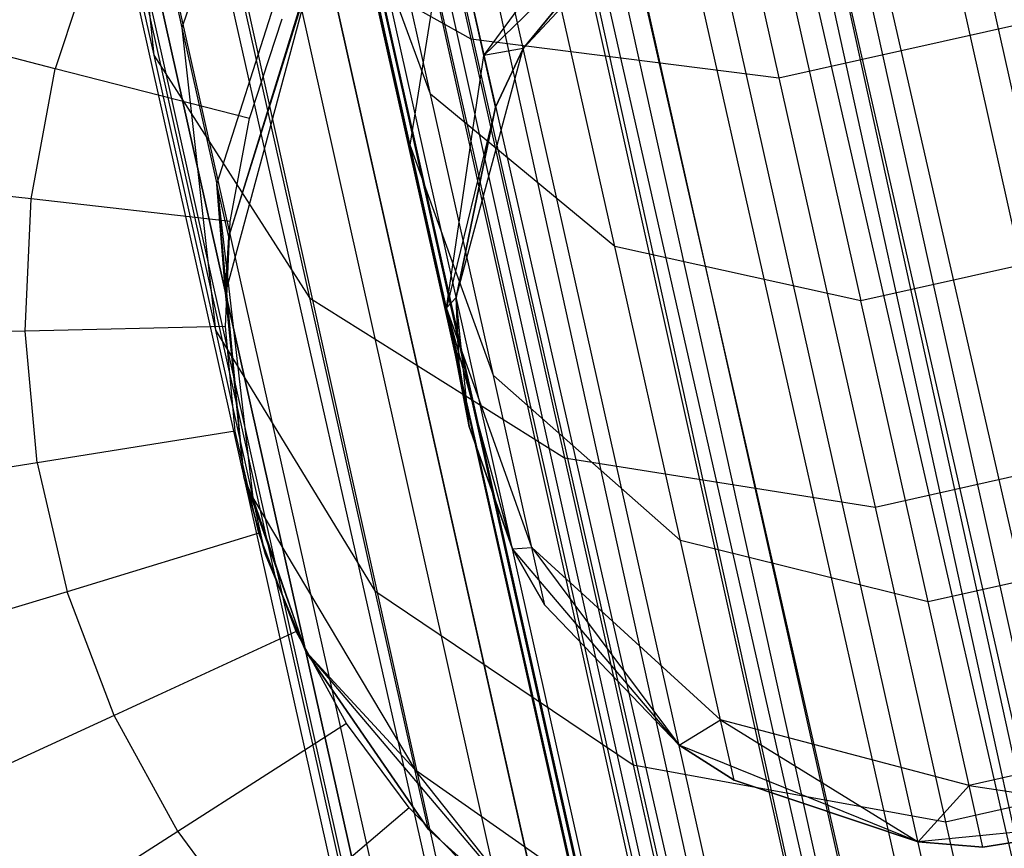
# Model space of a CAD drawing. Extents: x -38.3 to -0.1, y -39.1 to 0.
# Tile 68 of 256: x -16.816 to -16.564, y -31.34 to -31.128. Entities that reach past the tile are written whole.
import ezdxf

# ---------------------------------------------------------------- set-up
doc = ezdxf.new("R2010")
doc.units = 0
doc.header["$MEASUREMENT"] = 0
doc.layers.get('0').update_dxf_attribs({"color": 13, "linetype": 'CONTINUOUS'})

# ---------------------------------------------------------------- blocks, each defined once
blk = doc.blocks.new('ORTO_XII_A_STL')
at = {"color": 0}
for p, q in [((23.41667, 1.82436, 0.79568), (19.74329, 18.57206, 0.7914)), ((23.41667, 1.82436, 0.79568), (19.74329, 18.57206, 0.7914)), ((23.46264, 1.83465, 1.18366), (19.74329, 18.57206, 1.18223)), ((23.46264, 1.83465, 1.18366), (19.74329, 18.57206, 1.18223)), ((23.47885, 1.83827, 1.1236), (19.73635, 18.57051, 1.1236)), ((23.47885, 1.83827, 1.1236), (19.73635, 18.57051, 1.1236)), ((23.41496, 1.82398, 0.85797), (19.73635, 18.57051, 0.85002)), ((23.43046, 1.82745, 0.85302), (19.73635, 18.57051, 0.85002)), ((23.41496, 1.82398, 0.85797), (19.73635, 18.57051, 0.85002)), ((23.43046, 1.82745, 0.85302), (19.73635, 18.57051, 0.85002)), ((23.47885, 1.83827, 0.85002), (19.73635, 18.57051, 0.85002)), ((23.47885, 1.83827, 0.85002), (19.73635, 18.57051, 0.85002)), ((23.47885, 1.83827, 1.1236), (19.67245, 18.55622, 1.11565)), ((23.46264, 1.83465, 1.12461), (19.67245, 18.55622, 1.11565)), ((23.47885, 1.83827, 1.1236), (19.67245, 18.55622, 1.11565)), ((23.46264, 1.83465, 1.12461), (19.67245, 18.55622, 1.11565)), ((23.41496, 1.82398, 1.11565), (19.67245, 18.55622, 1.11565)), ((23.41496, 1.82398, 1.11565), (19.67245, 18.55622, 1.11565)), ((23.36199, 1.81213, 0.89544), (19.67245, 18.55622, 0.85797)), ((23.37347, 1.8147, 0.88367), (19.67245, 18.55622, 0.85797)), ((23.36199, 1.81213, 0.89544), (19.67245, 18.55622, 0.85797)), ((23.37347, 1.8147, 0.88367), (19.67245, 18.55622, 0.85797)), ((23.41496, 1.82398, 0.85797), (19.67245, 18.55622, 0.85797)), ((23.41496, 1.82398, 0.85797), (19.67245, 18.55622, 0.85797)), ((23.41667, 1.82436, 0.79568), (19.65202, 18.55164, 0.80275)), ((23.39452, 1.81941, 0.80275), (19.65202, 18.55164, 0.80275)), ((23.41667, 1.82436, 0.79568), (19.65202, 18.55164, 0.80275)), ((23.39452, 1.81941, 0.80275), (19.65202, 18.55164, 0.80275)), ((23.33525, 1.80615, 0.83947), (19.65202, 18.55164, 0.80275)), ((23.33525, 1.80615, 0.83947), (19.65202, 18.55164, 0.80275)), ((23.37337, 1.81468, 1.16111), (19.65202, 18.55164, 1.17087)), ((23.39452, 1.81941, 1.17087), (19.65202, 18.55164, 1.17087)), ((23.37337, 1.81468, 1.16111), (19.65202, 18.55164, 1.17087)), ((23.39452, 1.81941, 1.17087), (19.65202, 18.55164, 1.17087)), ((23.46264, 1.83465, 1.18366), (19.65202, 18.55164, 1.17087)), ((23.46264, 1.83465, 1.18366), (19.65202, 18.55164, 1.17087)), ((23.41496, 1.82398, 1.11565), (19.61948, 18.54437, 1.07819)), ((23.40015, 1.82067, 1.10882), (19.61948, 18.54437, 1.07819)), ((23.41496, 1.82398, 1.11565), (19.61948, 18.54437, 1.07819)), ((23.40015, 1.82067, 1.10882), (19.61948, 18.54437, 1.07819)), ((23.36199, 1.81213, 1.07819), (19.61948, 18.54437, 1.07819)), ((23.36199, 1.81213, 1.07819), (19.61948, 18.54437, 1.07819)), ((23.33208, 1.80544, 0.95383), (19.61948, 18.54437, 0.89544)), ((23.33691, 1.80652, 0.93795), (19.61948, 18.54437, 0.89544)), ((23.33208, 1.80544, 0.95383), (19.61948, 18.54437, 0.89544)), ((23.33691, 1.80652, 0.93795), (19.61948, 18.54437, 0.89544)), ((23.36199, 1.81213, 0.89544), (19.61948, 18.54437, 0.89544)), ((23.36199, 1.81213, 0.89544), (19.61948, 18.54437, 0.89544)), ((23.33208, 1.80544, 1.01979), (19.58567, 18.5368, 0.98681)), ((23.33208, 1.80544, 1.01979), (19.58567, 18.5368, 0.98681)), ((23.32915, 1.80479, 1.00342), (19.58567, 18.5368, 0.98681)), ((23.32915, 1.80479, 1.00342), (19.58567, 18.5368, 0.98681)), ((23.36199, 1.81213, 1.07819), (19.58957, 18.53768, 1.01979)), ((23.35197, 1.80989, 1.06509), (19.58957, 18.53768, 1.01979)), ((23.36199, 1.81213, 1.07819), (19.58957, 18.53768, 1.01979)), ((23.35197, 1.80989, 1.06509), (19.58957, 18.53768, 1.01979)), ((23.33208, 1.80544, 1.01979), (19.58957, 18.53768, 1.01979)), ((23.33208, 1.80544, 1.01979), (19.58957, 18.53768, 1.01979)), ((23.32915, 1.80479, 1.00342), (19.58957, 18.53768, 0.95383)), ((23.32915, 1.80479, 1.00342), (19.58957, 18.53768, 0.95383)), ((23.33208, 1.80544, 0.95383), (19.58957, 18.53768, 0.95383)), ((23.33208, 1.80544, 0.95383), (19.58957, 18.53768, 0.95383)), ((23.33525, 1.80615, 0.83947), (19.57635, 18.53472, 0.85627)), ((19.57635, 18.53472, 0.85627), (23.28302, 1.79447, 0.91701)), ((19.57635, 18.53472, 0.85627), (23.28302, 1.79447, 0.91701)), ((19.57635, 18.53472, 0.85627), (23.31885, 1.80249, 0.85627)), ((19.57635, 18.53472, 0.85627), (23.31885, 1.80249, 0.85627)), ((23.33525, 1.80615, 0.83947), (19.57635, 18.53472, 0.85627)), ((23.30454, 1.79929, 1.09863), (19.57635, 18.53472, 1.11735)), ((23.31885, 1.80249, 1.11735), (19.57635, 18.53472, 1.11735)), ((23.30454, 1.79929, 1.09863), (19.57635, 18.53472, 1.11735)), ((23.31885, 1.80249, 1.11735), (19.57635, 18.53472, 1.11735)), ((23.37337, 1.81468, 1.16111), (19.57635, 18.53472, 1.11735)), ((23.37337, 1.81468, 1.16111), (19.57635, 18.53472, 1.11735)), ((23.27194, 1.79199, 1.01054), (19.53362, 18.52516, 1.03392)), ((19.53362, 18.52516, 1.03392), (23.27054, 1.79168, 0.98681)), ((19.53362, 18.52516, 1.03392), (23.27054, 1.79168, 0.98681)), ((19.53362, 18.52516, 0.9397), (23.27612, 1.79293, 0.9397)), ((19.53362, 18.52516, 0.9397), (23.27612, 1.79293, 0.9397)), ((19.53362, 18.52516, 0.9397), (23.28302, 1.79447, 0.91701)), ((19.53362, 18.52516, 0.9397), (23.28302, 1.79447, 0.91701)), ((23.27612, 1.79293, 1.03392), (19.53362, 18.52516, 1.03392)), ((23.27194, 1.79199, 1.01054), (19.53362, 18.52516, 1.03392)), ((23.27612, 1.79293, 1.03392), (19.53362, 18.52516, 1.03392)), ((23.30454, 1.79929, 1.09863), (19.53362, 18.52516, 1.03392)), ((23.30454, 1.79929, 1.09863), (19.53362, 18.52516, 1.03392)), ((19.52803, 18.52391, 0.98681), (23.27054, 1.79168, 0.98681)), ((19.52803, 18.52391, 0.98681), (23.27054, 1.79168, 0.98681)), ((21.85937, 8.47257, 1.90911), (21.88919, 8.33926, 2.06905)), ((21.85937, 8.47257, 1.90911), (21.88919, 8.33926, 2.06905)), ((21.93749, 8.46591, 1.88557), (21.96804, 8.3293, 2.04948)), ((21.93749, 8.46591, 1.88557), (21.96804, 8.3293, 2.04948)), ((21.78656, 8.43128, 2.15056), (21.80807, 8.33513, 2.31134)), ((21.78656, 8.43128, 2.15056), (21.80807, 8.33513, 2.31134)), ((21.87889, 8.32514, 2.2985), (21.85687, 8.42355, 2.13393)), ((21.87889, 8.32514, 2.2985), (21.85687, 8.42355, 2.13393)), ((21.8405, 8.41685, 2.53261), (21.81527, 8.34213, 2.51071)), ((21.8405, 8.41685, 2.53261), (21.81527, 8.34213, 2.51071)), ((21.80059, 8.40778, 2.3483), (21.81527, 8.34213, 2.51071)), ((21.80059, 8.40778, 2.3483), (21.81527, 8.34213, 2.51071)), ((21.80059, 8.40778, 2.3483), (21.80807, 8.33513, 2.31134)), ((21.80059, 8.40778, 2.3483), (21.80807, 8.33513, 2.31134)), ((21.8925, 8.33501, 2.68437), (21.93125, 8.38794, 2.69121)), ((21.8925, 8.33501, 2.68437), (21.93125, 8.38794, 2.69121)), ((21.92601, 8.28612, 2.27385), (21.90302, 8.38888, 2.10203)), ((21.92601, 8.28612, 2.27385), (21.90302, 8.38888, 2.10203)), ((21.90262, 8.33678, 4.60048), (21.94741, 8.38519, 4.60048)), ((21.90262, 8.33678, 4.60048), (21.94741, 8.38519, 4.60048)), ((21.87366, 8.31209, 2.49704), (21.8584, 8.38033, 2.32822)), ((21.87889, 8.32514, 2.2985), (21.8584, 8.38033, 2.32822)), ((21.87366, 8.31209, 2.49704), (21.8584, 8.38033, 2.32822)), ((21.87889, 8.32514, 2.2985), (21.8584, 8.38033, 2.32822)), ((21.82423, 8.30208, 2.68164), (21.84888, 8.37934, 2.69273)), ((21.82423, 8.30208, 2.68164), (21.84888, 8.37934, 2.69273)), ((21.82499, 8.37533, 2.1048), (21.84789, 8.27296, 2.276)), ((21.82499, 8.37533, 2.1048), (21.84789, 8.27296, 2.276)), ((21.82499, 8.37533, 2.1048), (21.88919, 8.33926, 2.06905)), ((21.82499, 8.37533, 2.1048), (21.88919, 8.33926, 2.06905)), ((21.93409, 8.37521, 2.85689), (21.8925, 8.33501, 2.68437)), ((21.93409, 8.37521, 2.85689), (21.8925, 8.33501, 2.68437)), ((21.93409, 8.37521, 2.85689), (21.90262, 8.33678, 2.85689)), ((21.90262, 8.33678, 4.60048), (21.93409, 8.37521, 2.85689)), ((21.93409, 8.37521, 2.85689), (21.90262, 8.33678, 2.85689)), ((21.90262, 8.33678, 4.60048), (21.93409, 8.37521, 2.85689)), ((21.96543, 8.37743, 2.08401), (21.98896, 8.27222, 2.25994)), ((21.96543, 8.37743, 2.08401), (21.98896, 8.27222, 2.25994)), ((21.87366, 8.31209, 2.49704), (21.88368, 8.37443, 2.5161)), ((21.87366, 8.31209, 2.49704), (21.88368, 8.37443, 2.5161)), ((21.8925, 8.33501, 2.68437), (21.88368, 8.37443, 2.5161)), ((21.8925, 8.33501, 2.68437), (21.88368, 8.37443, 2.5161)), ((21.85093, 8.36535, 4.60048), (21.82641, 8.27438, 4.60048)), ((21.85093, 8.36535, 4.60048), (21.82641, 8.27438, 4.60048)), ((21.82724, 8.28862, 2.85689), (21.85171, 8.36673, 2.85689)), ((21.82724, 8.28862, 2.85689), (21.85171, 8.36673, 2.85689)), ((21.82724, 8.28862, 2.85689), (21.85093, 8.36535, 4.60048)), ((21.82724, 8.28862, 2.85689), (21.85093, 8.36535, 4.60048)), ((21.79344, 8.36377, 16.98232), (21.78283, 8.33161, 16.98232)), ((21.79344, 8.36377, 16.98232), (21.78283, 8.33161, 16.98232)), ((21.96804, 8.3293, 2.04948), (22.04792, 8.34717, 2.04948)), ((21.96804, 8.3293, 2.04948), (22.04792, 8.34717, 2.04948)), ((21.78283, 8.33161, 16.98232), (21.73467, 8.34393, 16.969)), ((21.78283, 8.33161, 16.98232), (21.73467, 8.34393, 16.969)), ((21.83251, 8.3189, 16.98681), (21.84093, 8.34442, 16.98681)), ((21.83251, 8.3189, 16.98681), (21.84093, 8.34442, 16.98681)), ((21.81527, 8.34213, 2.51071), (21.82423, 8.30208, 2.68164)), ((21.81527, 8.34213, 2.51071), (21.82423, 8.30208, 2.68164)), ((21.81527, 8.34213, 2.51071), (21.82382, 8.26471, 2.48555)), ((21.81527, 8.34213, 2.51071), (21.82382, 8.26471, 2.48555)), ((21.88919, 8.33926, 2.06905), (21.91318, 8.23202, 2.24838)), ((21.88919, 8.33926, 2.06905), (21.91318, 8.23202, 2.24838)), ((21.88919, 8.33926, 2.06905), (21.96804, 8.3293, 2.04948)), ((21.88919, 8.33926, 2.06905), (21.96804, 8.3293, 2.04948)), ((21.80807, 8.33513, 2.31134), (21.82382, 8.26471, 2.48555)), ((21.80807, 8.33513, 2.31134), (21.82382, 8.26471, 2.48555)), ((21.80807, 8.33513, 2.31134), (21.84789, 8.27296, 2.276)), ((21.80807, 8.33513, 2.31134), (21.84789, 8.27296, 2.276)), ((21.88297, 8.27046, 2.67472), (21.8925, 8.33501, 2.68437)), ((21.88297, 8.27046, 2.67472), (21.8925, 8.33501, 2.68437)), ((21.88546, 8.2731, 4.60048), (21.90262, 8.33678, 4.60048)), ((21.88546, 8.2731, 4.60048), (21.90262, 8.33678, 4.60048)), ((21.90262, 8.33678, 2.85689), (21.8925, 8.33501, 2.68437)), ((21.90262, 8.33678, 2.85689), (21.8925, 8.33501, 2.68437)), ((21.89546, 8.32176, 2.85689), (21.8925, 8.33501, 2.68437)), ((21.89546, 8.32176, 2.85689), (21.8925, 8.33501, 2.68437)), ((21.90262, 8.33678, 2.85689), (21.89546, 8.32176, 2.85689)), ((21.89546, 8.32176, 2.85689), (21.90262, 8.33678, 4.60048)), ((21.89546, 8.32176, 2.85689), (21.90262, 8.33678, 4.60048)), ((21.90262, 8.33678, 2.85689), (21.89546, 8.32176, 2.85689)), ((21.90262, 8.33678, 2.85689), (21.90262, 8.33678, 4.60048)), ((21.90262, 8.33678, 2.85689), (21.90262, 8.33678, 4.60048)), ((21.7767, 8.2983, 16.98232), (21.78283, 8.33161, 16.98232)), ((21.7767, 8.2983, 16.98232), (21.78283, 8.33161, 16.98232)), ((21.83251, 8.3189, 16.98681), (21.78283, 8.33161, 16.98232)), ((21.83251, 8.3189, 16.98681), (21.78283, 8.33161, 16.98232)), ((21.96804, 8.3293, 2.04948), (21.99262, 8.21939, 2.23326)), ((21.96804, 8.3293, 2.04948), (21.99262, 8.21939, 2.23326)), ((21.89501, 8.25306, 2.47681), (21.87889, 8.32514, 2.2985)), ((21.92601, 8.28612, 2.27385), (21.87889, 8.32514, 2.2985)), ((21.89501, 8.25306, 2.47681), (21.87889, 8.32514, 2.2985)), ((21.92601, 8.28612, 2.27385), (21.87889, 8.32514, 2.2985)), ((21.89546, 8.32176, 2.85689), (21.88297, 8.27046, 2.67472)), ((21.89546, 8.32176, 2.85689), (21.88297, 8.27046, 2.67472)), ((21.89546, 8.32176, 2.85689), (21.88546, 8.2731, 2.85689)), ((21.88546, 8.2731, 4.60048), (21.89546, 8.32176, 2.85689)), ((21.89546, 8.32176, 2.85689), (21.88546, 8.2731, 2.85689)), ((21.88546, 8.2731, 4.60048), (21.89546, 8.32176, 2.85689)), ((21.82764, 8.29248, 16.98681), (21.83251, 8.3189, 16.98681)), ((21.82764, 8.29248, 16.98681), (21.83251, 8.3189, 16.98681)), ((21.88297, 8.27046, 2.67472), (21.87366, 8.31209, 2.49704)), ((21.89501, 8.25306, 2.47681), (21.87366, 8.31209, 2.49704)), ((21.88297, 8.27046, 2.67472), (21.87366, 8.31209, 2.49704)), ((21.89501, 8.25306, 2.47681), (21.87366, 8.31209, 2.49704)), ((21.7767, 8.2983, 16.98232), (21.7273, 8.30395, 16.969)), ((21.7767, 8.2983, 16.98232), (21.7273, 8.30395, 16.969)), ((21.82423, 8.30208, 2.68164), (21.83343, 8.22175, 2.66891)), ((21.83111, 8.22715, 2.85689), (21.82423, 8.30208, 2.68164)), ((21.82423, 8.30208, 2.68164), (21.83343, 8.22175, 2.66891)), ((21.82641, 8.27438, 2.85689), (21.82423, 8.30208, 2.68164)), ((21.83111, 8.22715, 2.85689), (21.82423, 8.30208, 2.68164)), ((21.82641, 8.27438, 2.85689), (21.82423, 8.30208, 2.68164)), ((21.82724, 8.28862, 2.85689), (21.82423, 8.30208, 2.68164)), ((21.82724, 8.28862, 2.85689), (21.82423, 8.30208, 2.68164)), ((21.77516, 8.26447, 16.98232), (21.7767, 8.2983, 16.98232)), ((21.77516, 8.26447, 16.98232), (21.7767, 8.2983, 16.98232)), ((21.82764, 8.29248, 16.98681), (21.7767, 8.2983, 16.98232)), ((21.82764, 8.29248, 16.98681), (21.7767, 8.2983, 16.98232)), ((21.82642, 8.26564, 16.98681), (21.82764, 8.29248, 16.98681)), ((21.82642, 8.26564, 16.98681), (21.82764, 8.29248, 16.98681)), ((21.82641, 8.27438, 2.85689), (21.82724, 8.28862, 2.85689)), ((21.82724, 8.28862, 2.85689), (21.82641, 8.27438, 4.60048)), ((21.82724, 8.28862, 2.85689), (21.82641, 8.27438, 4.60048)), ((21.82641, 8.27438, 2.85689), (21.82724, 8.28862, 2.85689)), ((21.94284, 8.21086, 2.46004), (21.92601, 8.28612, 2.27385)), ((21.98896, 8.27222, 2.25994), (21.92601, 8.28612, 2.27385)), ((21.94284, 8.21086, 2.46004), (21.92601, 8.28612, 2.27385)), ((21.98896, 8.27222, 2.25994), (21.92601, 8.28612, 2.27385)), ((22.05332, 8.28661, 2.25994), (21.98896, 8.27222, 2.25994)), ((22.05332, 8.28661, 2.25994), (21.98896, 8.27222, 2.25994)), ((21.82641, 8.27438, 4.60048), (21.83111, 8.22715, 4.60048)), ((21.83111, 8.22715, 2.85689), (21.82641, 8.27438, 2.85689)), ((21.82641, 8.27438, 2.85689), (21.82641, 8.27438, 4.60048)), ((21.82641, 8.27438, 2.85689), (21.82641, 8.27438, 4.60048)), ((21.83111, 8.22715, 2.85689), (21.82641, 8.27438, 2.85689)), ((21.82641, 8.27438, 4.60048), (21.83111, 8.22715, 4.60048)), ((21.84789, 8.27296, 2.276), (21.86466, 8.19797, 2.46149)), ((21.84789, 8.27296, 2.276), (21.86466, 8.19797, 2.46149)), ((21.84789, 8.27296, 2.276), (21.91318, 8.23202, 2.24838)), ((21.84789, 8.27296, 2.276), (21.91318, 8.23202, 2.24838)), ((21.88546, 8.2731, 2.85689), (21.88297, 8.27046, 2.67472)), ((21.88546, 8.2731, 2.85689), (21.88297, 8.27046, 2.67472)), ((21.88874, 8.24004, 4.60048), (21.88546, 8.2731, 4.60048)), ((21.88546, 8.2731, 2.85689), (21.8861, 8.25647, 2.85689)), ((21.8861, 8.25647, 2.85689), (21.88546, 8.2731, 4.60048)), ((21.88874, 8.24004, 4.60048), (21.88546, 8.2731, 4.60048)), ((21.8861, 8.25647, 2.85689), (21.88546, 8.2731, 4.60048)), ((21.88546, 8.2731, 2.85689), (21.8861, 8.25647, 2.85689)), ((21.88546, 8.2731, 2.85689), (21.88546, 8.2731, 4.60048)), ((21.88546, 8.2731, 2.85689), (21.88546, 8.2731, 4.60048)), ((22.00619, 8.19516, 2.45056), (21.98896, 8.27222, 2.25994)), ((22.00619, 8.19516, 2.45056), (21.98896, 8.27222, 2.25994)), ((21.88874, 8.24004, 2.85689), (21.88297, 8.27046, 2.67472)), ((21.88297, 8.27046, 2.67472), (21.8861, 8.25647, 2.85689)), ((21.88874, 8.24004, 2.85689), (21.88297, 8.27046, 2.67472)), ((21.89985, 8.20874, 2.85689), (21.88297, 8.27046, 2.67472)), ((21.89985, 8.20874, 2.85689), (21.88297, 8.27046, 2.67472)), ((21.90484, 8.20909, 2.66448), (21.88297, 8.27046, 2.67472)), ((21.88297, 8.27046, 2.67472), (21.8861, 8.25647, 2.85689)), ((21.90484, 8.20909, 2.66448), (21.88297, 8.27046, 2.67472)), ((21.77516, 8.26447, 16.98232), (21.72545, 8.26334, 16.969)), ((21.77516, 8.26447, 16.98232), (21.72545, 8.26334, 16.969)), ((21.82642, 8.26564, 16.98681), (21.77516, 8.26447, 16.98232)), ((21.82642, 8.26564, 16.98681), (21.77516, 8.26447, 16.98232)), ((21.77824, 8.23075, 16.98232), (21.77516, 8.26447, 16.98232)), ((21.77824, 8.23075, 16.98232), (21.77516, 8.26447, 16.98232)), ((21.82382, 8.26471, 2.48555), (21.83343, 8.22175, 2.66891)), ((21.82382, 8.26471, 2.48555), (21.83343, 8.22175, 2.66891)), ((21.82382, 8.26471, 2.48555), (21.86466, 8.19797, 2.46149)), ((21.82382, 8.26471, 2.48555), (21.86466, 8.19797, 2.46149)), ((21.82886, 8.23889, 16.98681), (21.82642, 8.26564, 16.98681)), ((21.82886, 8.23889, 16.98681), (21.82642, 8.26564, 16.98681)), ((21.8861, 8.25647, 2.85689), (21.88874, 8.24004, 2.85689)), ((21.88874, 8.24004, 4.60048), (21.8861, 8.25647, 2.85689)), ((21.8861, 8.25647, 2.85689), (21.88874, 8.24004, 2.85689)), ((21.88874, 8.24004, 4.60048), (21.8861, 8.25647, 2.85689)), ((21.90484, 8.20909, 2.66448), (21.89501, 8.25306, 2.47681)), ((21.94284, 8.21086, 2.46004), (21.89501, 8.25306, 2.47681)), ((21.90484, 8.20909, 2.66448), (21.89501, 8.25306, 2.47681)), ((21.94284, 8.21086, 2.46004), (21.89501, 8.25306, 2.47681)), ((21.89985, 8.20874, 4.60048), (21.88874, 8.24004, 4.60048)), ((21.88874, 8.24004, 2.85689), (21.89985, 8.20874, 2.85689)), ((21.88874, 8.24004, 2.85689), (21.89985, 8.20874, 2.85689)), ((21.88874, 8.24004, 2.85689), (21.88874, 8.24004, 4.60048)), ((21.89985, 8.20874, 4.60048), (21.88874, 8.24004, 4.60048)), ((21.88874, 8.24004, 2.85689), (21.88874, 8.24004, 4.60048)), ((21.82886, 8.23889, 16.98681), (21.77824, 8.23075, 16.98232)), ((21.82886, 8.23889, 16.98681), (21.77824, 8.23075, 16.98232)), ((21.83493, 8.21271, 16.98681), (21.82886, 8.23889, 16.98681)), ((21.83493, 8.21271, 16.98681), (21.82886, 8.23889, 16.98681)), ((21.99262, 8.21939, 2.23326), (22.07251, 8.23726, 2.23326)), ((21.99262, 8.21939, 2.23326), (22.07251, 8.23726, 2.23326)), ((21.91318, 8.23202, 2.24838), (21.93074, 8.15347, 2.4427)), ((21.91318, 8.23202, 2.24838), (21.93074, 8.15347, 2.4427)), ((21.91318, 8.23202, 2.24838), (21.99262, 8.21939, 2.23326)), ((21.91318, 8.23202, 2.24838), (21.99262, 8.21939, 2.23326)), ((21.77824, 8.23075, 16.98232), (21.72915, 8.22286, 16.969)), ((21.77824, 8.23075, 16.98232), (21.72915, 8.22286, 16.969)), ((21.77824, 8.23075, 16.98232), (21.78588, 8.19776, 16.98232)), ((21.77824, 8.23075, 16.98232), (21.78588, 8.19776, 16.98232)), ((21.83111, 8.22715, 4.60048), (21.84698, 8.18243, 4.60048)), ((21.83343, 8.22175, 2.66891), (21.83111, 8.22715, 2.85689)), ((21.83666, 8.20731, 2.85689), (21.83111, 8.22715, 2.85689)), ((21.83343, 8.22175, 2.66891), (21.83111, 8.22715, 2.85689)), ((21.83111, 8.22715, 4.60048), (21.83666, 8.20731, 2.85689)), ((21.83111, 8.22715, 4.60048), (21.84698, 8.18243, 4.60048)), ((21.83111, 8.22715, 2.85689), (21.83111, 8.22715, 4.60048)), ((21.83111, 8.22715, 2.85689), (21.83111, 8.22715, 4.60048)), ((21.83666, 8.20731, 2.85689), (21.83111, 8.22715, 2.85689)), ((21.83111, 8.22715, 4.60048), (21.83666, 8.20731, 2.85689)), ((21.84698, 8.18243, 2.85689), (21.83343, 8.22175, 2.66891)), ((21.83343, 8.22175, 2.66891), (21.8749, 8.15223, 2.65673)), ((21.84698, 8.18243, 2.85689), (21.83343, 8.22175, 2.66891)), ((21.83666, 8.20731, 2.85689), (21.83343, 8.22175, 2.66891)), ((21.83666, 8.20731, 2.85689), (21.83343, 8.22175, 2.66891)), ((21.83343, 8.22175, 2.66891), (21.8749, 8.15223, 2.65673)), ((21.99262, 8.21939, 2.23326), (22.01063, 8.13889, 2.43241)), ((21.99262, 8.21939, 2.23326), (22.01063, 8.13889, 2.43241)), ((21.83493, 8.21271, 16.98681), (21.78588, 8.19776, 16.98232)), ((21.83493, 8.21271, 16.98681), (21.78588, 8.19776, 16.98232)), ((21.8445, 8.18761, 16.98681), (21.83493, 8.21271, 16.98681)), ((21.8445, 8.18761, 16.98681), (21.83493, 8.21271, 16.98681)), ((21.89985, 8.20874, 2.85689), (21.90484, 8.20909, 2.66448)), ((21.89985, 8.20874, 2.85689), (21.90484, 8.20909, 2.66448)), ((21.90484, 8.20909, 2.66448), (21.94251, 8.15844, 2.85689)), ((21.95311, 8.16495, 2.65599), (21.90484, 8.20909, 2.66448)), ((21.90815, 8.19431, 2.85689), (21.90484, 8.20909, 2.66448)), ((21.90815, 8.19431, 2.85689), (21.90484, 8.20909, 2.66448)), ((21.90484, 8.20909, 2.66448), (21.94251, 8.15844, 2.85689)), ((21.95311, 8.16495, 2.65599), (21.90484, 8.20909, 2.66448)), ((21.95311, 8.16495, 2.65599), (21.94284, 8.21086, 2.46004)), ((22.00619, 8.19516, 2.45056), (21.94284, 8.21086, 2.46004)), ((21.95311, 8.16495, 2.65599), (21.94284, 8.21086, 2.46004)), ((22.00619, 8.19516, 2.45056), (21.94284, 8.21086, 2.46004)), ((22.07056, 8.20956, 2.45056), (22.00619, 8.19516, 2.45056)), ((22.07056, 8.20956, 2.45056), (22.00619, 8.19516, 2.45056)), ((21.84698, 8.18243, 2.85689), (21.83666, 8.20731, 2.85689)), ((21.83666, 8.20731, 2.85689), (21.84698, 8.18243, 4.60048)), ((21.83666, 8.20731, 2.85689), (21.84698, 8.18243, 4.60048)), ((21.84698, 8.18243, 2.85689), (21.83666, 8.20731, 2.85689)), ((21.94251, 8.15844, 4.60048), (21.89985, 8.20874, 4.60048)), ((21.89985, 8.20874, 2.85689), (21.90815, 8.19431, 2.85689)), ((21.90815, 8.19431, 2.85689), (21.89985, 8.20874, 4.60048)), ((21.94251, 8.15844, 4.60048), (21.89985, 8.20874, 4.60048)), ((21.90815, 8.19431, 2.85689), (21.89985, 8.20874, 4.60048)), ((21.89985, 8.20874, 2.85689), (21.90815, 8.19431, 2.85689)), ((21.89985, 8.20874, 2.85689), (21.89985, 8.20874, 4.60048)), ((21.89985, 8.20874, 2.85689), (21.89985, 8.20874, 4.60048)), ((21.78588, 8.19776, 16.98232), (21.73832, 8.18326, 16.969)), ((21.78588, 8.19776, 16.98232), (21.73832, 8.18326, 16.969)), ((21.79794, 8.16611, 16.98232), (21.78588, 8.19776, 16.98232)), ((21.79794, 8.16611, 16.98232), (21.78588, 8.19776, 16.98232)), ((21.86466, 8.19797, 2.46149), (21.8749, 8.15223, 2.65673)), ((21.86466, 8.19797, 2.46149), (21.8749, 8.15223, 2.65673)), ((21.86466, 8.19797, 2.46149), (21.93074, 8.15347, 2.4427)), ((21.86466, 8.19797, 2.46149), (21.93074, 8.15347, 2.4427)), ((21.90815, 8.19431, 2.85689), (21.94251, 8.15844, 2.85689)), ((21.94251, 8.15844, 4.60048), (21.90815, 8.19431, 2.85689)), ((21.90815, 8.19431, 2.85689), (21.94251, 8.15844, 2.85689)), ((21.94251, 8.15844, 4.60048), (21.90815, 8.19431, 2.85689)), ((22.01671, 8.14816, 2.65119), (22.00619, 8.19516, 2.45056)), ((22.01671, 8.14816, 2.65119), (22.00619, 8.19516, 2.45056)), ((21.8445, 8.18761, 16.98681), (21.79794, 8.16611, 16.98232)), ((21.8445, 8.18761, 16.98681), (21.79794, 8.16611, 16.98232)), ((21.8574, 8.16404, 16.98681), (21.8445, 8.18761, 16.98681)), ((21.8574, 8.16404, 16.98681), (21.8445, 8.18761, 16.98681)), ((21.84698, 8.18243, 4.60048), (21.90792, 8.11057, 4.60048)), ((21.8749, 8.15223, 2.65673), (21.84698, 8.18243, 2.85689)), ((21.87834, 8.13686, 2.85689), (21.84698, 8.18243, 2.85689)), ((21.8749, 8.15223, 2.65673), (21.84698, 8.18243, 2.85689)), ((21.84698, 8.18243, 4.60048), (21.87834, 8.13686, 2.85689)), ((21.84698, 8.18243, 4.60048), (21.90792, 8.11057, 4.60048)), ((21.84698, 8.18243, 2.85689), (21.84698, 8.18243, 4.60048)), ((21.84698, 8.18243, 2.85689), (21.84698, 8.18243, 4.60048)), ((21.87834, 8.13686, 2.85689), (21.84698, 8.18243, 2.85689)), ((21.84698, 8.18243, 4.60048), (21.87834, 8.13686, 2.85689)), ((21.79794, 8.16611, 16.98232), (21.75281, 8.14527, 16.969)), ((21.79794, 8.16611, 16.98232), (21.75281, 8.14527, 16.969)), ((21.81421, 8.13641, 16.98232), (21.79794, 8.16611, 16.98232)), ((21.81421, 8.13641, 16.98232), (21.79794, 8.16611, 16.98232)), ((21.8574, 8.16404, 16.98681), (21.81421, 8.13641, 16.98232)), ((21.8574, 8.16404, 16.98681), (21.81421, 8.13641, 16.98232)), ((21.87339, 8.14245, 16.98681), (21.8574, 8.16404, 16.98681)), ((21.87339, 8.14245, 16.98681), (21.8574, 8.16404, 16.98681)), ((21.94251, 8.15844, 2.85689), (21.95311, 8.16495, 2.65599)), ((21.94251, 8.15844, 2.85689), (21.95311, 8.16495, 2.65599)), ((21.95311, 8.16495, 2.65599), (22.00366, 8.13372, 2.85689)), ((22.01671, 8.14816, 2.65119), (21.95311, 8.16495, 2.65599)), ((21.95656, 8.14952, 2.85689), (21.95311, 8.16495, 2.65599)), ((21.95656, 8.14952, 2.85689), (21.95311, 8.16495, 2.65599)), ((21.95311, 8.16495, 2.65599), (22.00366, 8.13372, 2.85689)), ((22.01671, 8.14816, 2.65119), (21.95311, 8.16495, 2.65599)), ((22.08107, 8.16255, 2.65119), (22.01671, 8.14816, 2.65119)), ((22.08107, 8.16255, 2.65119), (22.01671, 8.14816, 2.65119)), ((22.00366, 8.13372, 4.60048), (21.94251, 8.15844, 4.60048)), ((21.94251, 8.15844, 2.85689), (21.95656, 8.14952, 2.85689)), ((21.95656, 8.14952, 2.85689), (21.94251, 8.15844, 4.60048)), ((22.00366, 8.13372, 4.60048), (21.94251, 8.15844, 4.60048)), ((21.95656, 8.14952, 2.85689), (21.94251, 8.15844, 4.60048)), ((21.94251, 8.15844, 2.85689), (21.95656, 8.14952, 2.85689)), ((21.94251, 8.15844, 2.85689), (21.94251, 8.15844, 4.60048)), ((21.94251, 8.15844, 2.85689), (21.94251, 8.15844, 4.60048)), ((22.01063, 8.13889, 2.43241), (22.09051, 8.15676, 2.43241)), ((22.01063, 8.13889, 2.43241), (22.09051, 8.15676, 2.43241)), ((21.93074, 8.15347, 2.4427), (21.94146, 8.10556, 2.64721)), ((21.93074, 8.15347, 2.4427), (21.94146, 8.10556, 2.64721)), ((21.93074, 8.15347, 2.4427), (22.01063, 8.13889, 2.43241)), ((21.93074, 8.15347, 2.4427), (22.01063, 8.13889, 2.43241)), ((21.90792, 8.11057, 2.85689), (21.8749, 8.15223, 2.65673)), ((21.8749, 8.15223, 2.65673), (21.94146, 8.10556, 2.64721)), ((21.90792, 8.11057, 2.85689), (21.8749, 8.15223, 2.65673)), ((21.87834, 8.13686, 2.85689), (21.8749, 8.15223, 2.65673)), ((21.87834, 8.13686, 2.85689), (21.8749, 8.15223, 2.65673)), ((21.8749, 8.15223, 2.65673), (21.94146, 8.10556, 2.64721)), ((21.95656, 8.14952, 2.85689), (22.00366, 8.13372, 2.85689)), ((22.00366, 8.13372, 4.60048), (21.95656, 8.14952, 2.85689)), ((21.95656, 8.14952, 2.85689), (22.00366, 8.13372, 2.85689)), ((22.00366, 8.13372, 4.60048), (21.95656, 8.14952, 2.85689)), ((22.00366, 8.13372, 2.85689), (22.01671, 8.14816, 2.65119)), ((22.00366, 8.13372, 2.85689), (22.01671, 8.14816, 2.65119)), ((22.01671, 8.14816, 2.65119), (22.06928, 8.14026, 2.85689)), ((22.02024, 8.13236, 2.85689), (22.01671, 8.14816, 2.65119)), ((22.02024, 8.13236, 2.85689), (22.01671, 8.14816, 2.65119)), ((22.01671, 8.14816, 2.65119), (22.06928, 8.14026, 2.85689)), ((21.87339, 8.14245, 16.98681), (21.83436, 8.10919, 16.98232)), ((21.87339, 8.14245, 16.98681), (21.83436, 8.10919, 16.98232)), ((21.89217, 8.12324, 16.98681), (21.87339, 8.14245, 16.98681)), ((21.89217, 8.12324, 16.98681), (21.87339, 8.14245, 16.98681)), ((22.06928, 8.14026, 4.60048), (22.00366, 8.13372, 4.60048)), ((22.06928, 8.14026, 4.60048), (22.00366, 8.13372, 4.60048)), ((22.01063, 8.13889, 2.43241), (22.02161, 8.08979, 2.642)), ((22.01063, 8.13889, 2.43241), (22.02161, 8.08979, 2.642)), ((22.02024, 8.13236, 2.85689), (22.06928, 8.14026, 2.85689)), ((22.06928, 8.14026, 4.60048), (22.02024, 8.13236, 2.85689)), ((22.02024, 8.13236, 2.85689), (22.06928, 8.14026, 2.85689)), ((22.06928, 8.14026, 4.60048), (22.02024, 8.13236, 2.85689)), ((21.81421, 8.13641, 16.98232), (21.77233, 8.10962, 16.969)), ((21.81421, 8.13641, 16.98232), (21.77233, 8.10962, 16.969)), ((21.81421, 8.13641, 16.98232), (21.83436, 8.10919, 16.98232)), ((21.81421, 8.13641, 16.98232), (21.83436, 8.10919, 16.98232)), ((21.90792, 8.11057, 2.85689), (21.87834, 8.13686, 2.85689)), ((21.87834, 8.13686, 2.85689), (21.90792, 8.11057, 4.60048)), ((21.87834, 8.13686, 2.85689), (21.90792, 8.11057, 4.60048)), ((21.90792, 8.11057, 2.85689), (21.87834, 8.13686, 2.85689)), ((22.00366, 8.13372, 2.85689), (22.02024, 8.13236, 2.85689)), ((22.02024, 8.13236, 2.85689), (22.00366, 8.13372, 4.60048)), ((22.02024, 8.13236, 2.85689), (22.00366, 8.13372, 4.60048)), ((22.00366, 8.13372, 2.85689), (22.02024, 8.13236, 2.85689)), ((22.00366, 8.13372, 2.85689), (22.00366, 8.13372, 4.60048)), ((22.00366, 8.13372, 2.85689), (22.00366, 8.13372, 4.60048))]:
    blk.add_line(p, q, dxfattribs=at)

msp = doc.modelspace()

# ---------------------------------------------------------------- block references
at = {"color": 0}
msp.add_blockref('ORTO_XII_A_STL', (-38.58948, -39.47195, -0.67185), dxfattribs=at)

doc.saveas('drawing.dxf')
